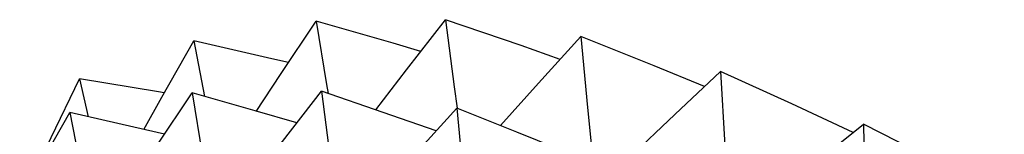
# Model space of a CAD drawing. Header units: millimetres. Extents: x 0 to 489, y 0 to 378.
# Tile 24 of 27: x 276.294 to 283.422, y 254.781 to 255.611. Entities that reach past the tile are written whole.
import ezdxf

# ---------------------------------------------------------------- set-up
doc = ezdxf.new("R2010")
doc.units = ezdxf.units.MM
doc.header["$LTSCALE"] = 1.75

msp = doc.modelspace()

# ---------------------------------------------------------------- linework, layer by layer
for p, q in [((277.5537, 255.4567), (277.6327, 255.0556)), ((276.7271, 255.1824), (276.79, 254.9079)), ((276.6556, 254.9383), (276.7347, 254.5372))]:
    msp.add_line(p, q)
at = {"flags": 128}
for points in [[(278.0061, 254.9453), (278.1827, 255.2134), (278.4397, 255.6)], [(278.4397, 255.6), (278.5148, 255.1419), (278.5263, 255.0762)], [(279.1985, 255.3812), (278.9976, 255.4404), (278.4397, 255.6)], [(278.8715, 254.9578), (279.0943, 255.247), (279.3768, 255.6109)], [(279.3768, 255.6109), (279.4399, 255.1234), (279.4615, 254.9696)], [(280.2055, 255.3234), (279.9232, 255.4231), (279.3768, 255.6109)], [(279.7734, 254.845), (280.0488, 255.1506), (280.356, 255.4894)], [(280.356, 255.4894), (280.4042, 254.9757), (280.4315, 254.712)], [(281.2517, 255.1271), (280.8881, 255.2764), (280.356, 255.4894)], [(277.1917, 254.8165), (277.3227, 255.0499), (277.5537, 255.4567)], [(278.2403, 255.3), (278.12, 255.3282), (277.5537, 255.4567)], [(280.7054, 254.6111), (281.0372, 254.925), (281.368, 255.2366)], [(281.368, 255.2366), (281.3984, 254.7002), (281.4262, 254.2781)], [(282.3273, 254.7942), (281.883, 255.0018), (281.368, 255.2366)], [(276.4301, 254.5639), (276.5226, 254.7583), (276.7271, 255.1824)], [(277.3401, 255.0805), (277.2989, 255.0876), (276.7271, 255.1824)], [(277.1101, 254.43), (277.2847, 254.695), (277.5417, 255.0816)], [(277.5417, 255.0816), (277.6167, 254.6235), (277.6283, 254.5578)], [(278.3005, 254.8629), (277.998, 254.9513), (277.5417, 255.0816)], [(277.9734, 254.4394), (278.1963, 254.7286), (278.4788, 255.0925)], [(278.4788, 255.0925), (278.5419, 254.605), (278.5634, 254.4512)], [(279.3077, 254.8052), (278.9258, 254.9392), (278.4788, 255.0925)], [(276.2937, 254.2981), (276.4247, 254.5315), (276.6556, 254.9383)], [(277.3422, 254.7815), (277.1189, 254.8335), (276.6556, 254.9383)], [(278.8754, 254.3266), (279.1508, 254.6322), (279.458, 254.971)], [(279.458, 254.971), (279.5062, 254.4573), (279.5335, 254.1936)], [(280.3541, 254.6091), (279.8933, 254.7971), (279.458, 254.971)], [(281.6585, 254.2584), (282.05, 254.5724), (282.4032, 254.8549)], [(282.4032, 254.8549), (282.4131, 254.2995), (282.4247, 253.8625)], [(283.422, 254.328), (282.8994, 254.6014), (282.4032, 254.8549)]]:
    msp.add_lwpolyline(points, dxfattribs=at)

doc.saveas('drawing.dxf')
